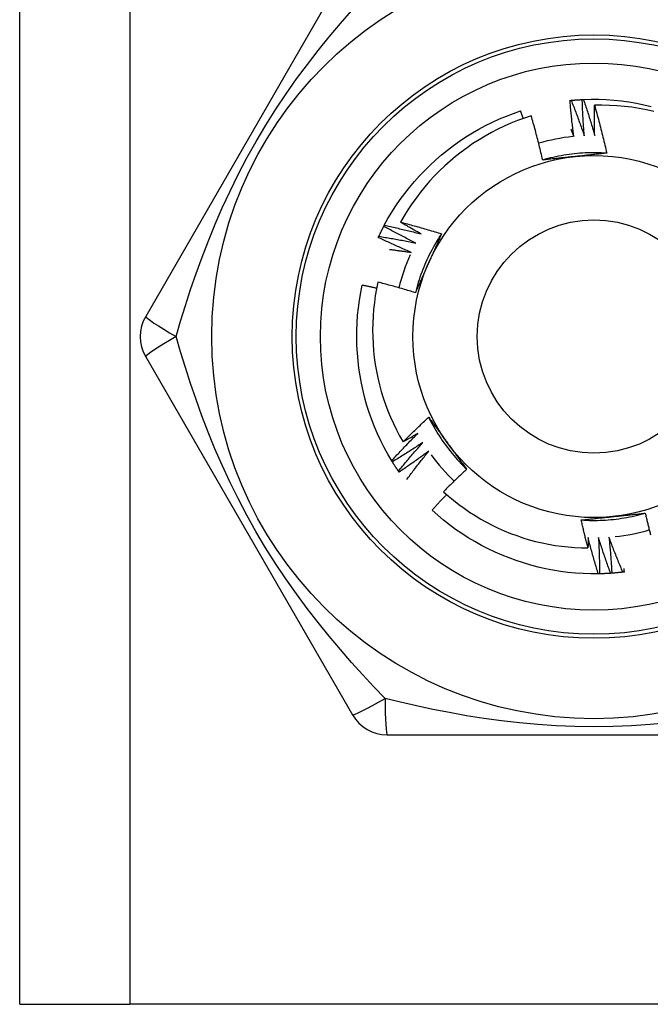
# Model space of a CAD drawing. Header units: inches. Extents: x 4.1 to 98, y 5.9 to 52.5.
# Tile 21 of 79: x 22.213 to 22.521, y 17.609 to 18.091. Entities that reach past the tile are written whole.
import ezdxf

# ---------------------------------------------------------------- set-up
doc = ezdxf.new("R2010")
doc.units = ezdxf.units.IN
doc.header["$MEASUREMENT"] = 0
doc.layers.add('Visible Edges(ANSI)', color=7, linetype='Continuous', lineweight=25)
doc.layers.add('Visible Tangent Edges(ANSI)', color=7, linetype='Continuous', lineweight=25)

msp = doc.modelspace()

# ---------------------------------------------------------------- linework, layer by layer
at = {"layer": 'Visible Edges(ANSI)'}
for p, q in [((22.2127, 17.60874), (22.2127, 38.93157)), ((22.3755, 18.12055), (22.27435, 17.94535)), ((22.39083, 17.98943), (22.39112, 17.98996)), ((22.27435, 17.92567), (22.3755, 17.75047)), ((22.39504, 17.87424), (22.39472, 17.87475)), ((22.39835, 17.8692), (22.39801, 17.86969)), ((22.49643, 17.8194), (22.49583, 17.81939)), ((22.39255, 17.74063), (22.59485, 17.74063)), ((22.2127, 17.60874), (22.26655, 17.60874)), ((22.72085, 17.60874), (22.26655, 17.60874))]:
    msp.add_line(p, q, dxfattribs=at)
at = {"layer": 'Visible Edges(ANSI)', "flags": 128}
for points in [[(22.48195, 18.05106), (22.48197, 18.05106), (22.482, 18.05106), (22.48202, 18.05106), (22.48205, 18.05107), (22.48207, 18.05107), (22.4821, 18.05107), (22.48212, 18.05107), (22.48215, 18.05108), (22.48217, 18.05108), (22.4822, 18.05108), (22.48222, 18.05108), (22.48225, 18.05109), (22.48227, 18.05109), (22.4823, 18.05109), (22.48232, 18.05109), (22.48235, 18.0511), (22.48237, 18.0511), (22.4824, 18.0511), (22.48242, 18.0511), (22.48245, 18.05111), (22.48247, 18.05111), (22.4825, 18.05111), (22.48252, 18.05111), (22.48255, 18.05112)], [(22.48385, 18.03344), (22.48375, 18.03417), (22.48366, 18.03491), (22.48356, 18.03564), (22.48347, 18.03637), (22.48338, 18.0371), (22.48329, 18.03784), (22.48321, 18.03857), (22.48312, 18.0393), (22.48304, 18.04003), (22.48295, 18.04077), (22.48287, 18.0415), (22.48279, 18.04224), (22.48271, 18.04297), (22.48264, 18.0437), (22.48256, 18.04444), (22.48249, 18.04517), (22.48241, 18.04591), (22.48234, 18.04664), (22.48227, 18.04738), (22.4822, 18.04811), (22.48214, 18.04885), (22.48207, 18.04958), (22.48201, 18.05032), (22.48195, 18.05106)], [(22.48255, 18.05112), (22.48277, 18.05114), (22.483, 18.05116), (22.48322, 18.05118), (22.48345, 18.0512), (22.48367, 18.05122), (22.4839, 18.05124), (22.48412, 18.05126), (22.48435, 18.05127), (22.48457, 18.05129), (22.4848, 18.05131), (22.48502, 18.05133), (22.48525, 18.05134), (22.48548, 18.05136), (22.4857, 18.05137), (22.48593, 18.05139), (22.48615, 18.0514), (22.48638, 18.05142), (22.4866, 18.05143), (22.48683, 18.05145), (22.48705, 18.05146), (22.48728, 18.05147), (22.48751, 18.05148), (22.48773, 18.05149), (22.48796, 18.0515)], [(22.48255, 18.05112), (22.48283, 18.0504), (22.48311, 18.04969), (22.48339, 18.04897), (22.48367, 18.04826), (22.48394, 18.04754), (22.48422, 18.04682), (22.48449, 18.0461), (22.48477, 18.04539), (22.48504, 18.04467), (22.48531, 18.04395), (22.48558, 18.04323), (22.48584, 18.04251), (22.48611, 18.04179), (22.48637, 18.04107), (22.48664, 18.04034), (22.4869, 18.03962), (22.48716, 18.0389), (22.48742, 18.03818), (22.48768, 18.03745), (22.48793, 18.03673), (22.48819, 18.036), (22.48844, 18.03528), (22.48869, 18.03455), (22.48894, 18.03382)], [(22.48796, 18.05151), (22.48798, 18.05151), (22.48801, 18.05151), (22.48803, 18.05151), (22.48806, 18.05151), (22.48808, 18.05152), (22.48811, 18.05152), (22.48813, 18.05152), (22.48816, 18.05152), (22.48818, 18.05152), (22.48821, 18.05152), (22.48824, 18.05152), (22.48826, 18.05152), (22.48829, 18.05153), (22.48831, 18.05153), (22.48834, 18.05153), (22.48836, 18.05153), (22.48839, 18.05153), (22.48841, 18.05153), (22.48844, 18.05153), (22.48846, 18.05153), (22.48849, 18.05153), (22.48851, 18.05154), (22.48854, 18.05154), (22.48856, 18.05154)], [(22.48894, 18.03382), (22.48889, 18.03456), (22.48883, 18.03529), (22.48877, 18.03603), (22.48872, 18.03677), (22.48867, 18.0375), (22.48862, 18.03824), (22.48857, 18.03897), (22.48852, 18.03971), (22.48848, 18.04045), (22.48843, 18.04118), (22.48839, 18.04192), (22.48835, 18.04266), (22.48831, 18.04339), (22.48827, 18.04413), (22.48823, 18.04487), (22.48819, 18.04561), (22.48816, 18.04634), (22.48813, 18.04708), (22.4881, 18.04782), (22.48806, 18.04856), (22.48804, 18.0493), (22.48801, 18.05003), (22.48798, 18.05077), (22.48796, 18.05151)], [(22.48856, 18.05154), (22.49228, 18.05164), (22.496, 18.05162), (22.49971, 18.05148), (22.50342, 18.05121), (22.50712, 18.05083), (22.5108, 18.05033), (22.51447, 18.04971), (22.51811, 18.04897), (22.52173, 18.04812)], [(22.48856, 18.05154), (22.48881, 18.05081), (22.48905, 18.05008), (22.48929, 18.04935), (22.48953, 18.04862), (22.48977, 18.04789), (22.49001, 18.04716), (22.49025, 18.04643), (22.49048, 18.0457), (22.49072, 18.04497), (22.49095, 18.04424), (22.49118, 18.04351), (22.49141, 18.04277), (22.49164, 18.04204), (22.49186, 18.0413), (22.49209, 18.04057), (22.49231, 18.03983), (22.49253, 18.0391), (22.49276, 18.03836), (22.49298, 18.03763), (22.49319, 18.03689), (22.49341, 18.03615), (22.49363, 18.03541), (22.49384, 18.03468), (22.49405, 18.03394)], [(22.39112, 17.98996), (22.39291, 17.99322), (22.39482, 17.99641), (22.39683, 17.99954), (22.39894, 18.0026), (22.40114, 18.00559), (22.40345, 18.00851), (22.40584, 18.01136), (22.40832, 18.01412), (22.41089, 18.01681), (22.41354, 18.01942), (22.41628, 18.02194), (22.41909, 18.02438), (22.42197, 18.02673), (22.42493, 18.02898), (22.42796, 18.03114), (22.43105, 18.03321), (22.43421, 18.03517), (22.43742, 18.03704), (22.4407, 18.0388), (22.44402, 18.04046), (22.4474, 18.042), (22.45083, 18.04344), (22.45431, 18.04476), (22.45782, 18.04597)], [(22.45909, 18.04225), (22.45903, 18.0424), (22.45898, 18.04256), (22.45893, 18.04271), (22.45888, 18.04287), (22.45883, 18.04302), (22.45877, 18.04318), (22.45872, 18.04333), (22.45867, 18.04349), (22.45862, 18.04364), (22.45856, 18.0438), (22.45851, 18.04396), (22.45846, 18.04411), (22.45841, 18.04427), (22.45835, 18.04442), (22.4583, 18.04458), (22.45825, 18.04473), (22.4582, 18.04489), (22.45814, 18.04504), (22.45809, 18.0452), (22.45804, 18.04535), (22.45798, 18.04551), (22.45793, 18.04566), (22.45788, 18.04582), (22.45782, 18.04597)], [(22.49405, 18.03394), (22.49404, 18.03455), (22.49402, 18.03517), (22.49401, 18.03578), (22.49399, 18.0364), (22.49398, 18.03701), (22.49397, 18.03763), (22.49396, 18.03824), (22.49395, 18.03886), (22.49394, 18.03947), (22.49393, 18.04009), (22.49393, 18.0407), (22.49392, 18.04132), (22.49392, 18.04194), (22.49392, 18.04255), (22.49391, 18.04317), (22.49391, 18.04378), (22.49391, 18.0444), (22.49391, 18.04501), (22.49392, 18.04563), (22.49392, 18.04624), (22.49392, 18.04686), (22.49393, 18.04748), (22.49393, 18.04809), (22.49394, 18.04871)], [(22.52298, 18.04569), (22.51941, 18.04647), (22.51582, 18.04714), (22.51221, 18.0477), (22.50858, 18.04813), (22.50493, 18.04845), (22.50128, 18.04866), (22.49761, 18.04874), (22.49394, 18.04871)], [(22.49394, 18.04871), (22.49422, 18.04774), (22.49449, 18.04677), (22.49477, 18.0458), (22.49504, 18.04483), (22.49531, 18.04386), (22.49557, 18.04288), (22.49584, 18.04191), (22.4961, 18.04094), (22.49636, 18.03996), (22.49661, 18.03899), (22.49687, 18.03801), (22.49712, 18.03703), (22.49737, 18.03606), (22.49761, 18.03508), (22.49786, 18.0341), (22.4981, 18.03312), (22.49834, 18.03214), (22.49857, 18.03116), (22.49881, 18.03018), (22.49904, 18.0292), (22.49927, 18.02822), (22.49949, 18.02723), (22.49972, 18.02625), (22.49994, 18.02527)], [(22.46299, 18.04355), (22.45965, 18.04244), (22.45634, 18.04123), (22.45307, 18.03991), (22.44984, 18.03849), (22.44666, 18.03697), (22.44354, 18.03535), (22.44047, 18.03363), (22.43745, 18.03182), (22.4345, 18.02992), (22.43161, 18.02792), (22.42878, 18.02584), (22.42602, 18.02366), (22.42332, 18.0214), (22.4207, 18.01905), (22.41815, 18.01662), (22.41568, 18.0141), (22.41329, 18.01151), (22.41099, 18.00885), (22.40877, 18.00611), (22.40665, 18.00331), (22.40461, 18.00045), (22.40267, 17.99752), (22.40083, 17.99453), (22.39908, 17.99149)], [(22.46862, 18.02192), (22.46841, 18.02282), (22.4682, 18.02373), (22.46799, 18.02464), (22.46777, 18.02555), (22.46755, 18.02645), (22.46733, 18.02736), (22.46711, 18.02826), (22.46689, 18.02917), (22.46666, 18.03007), (22.46643, 18.03097), (22.4662, 18.03188), (22.46597, 18.03278), (22.46573, 18.03368), (22.46549, 18.03458), (22.46525, 18.03548), (22.46501, 18.03638), (22.46476, 18.03728), (22.46452, 18.03818), (22.46427, 18.03907), (22.46402, 18.03997), (22.46376, 18.04087), (22.46351, 18.04176), (22.46325, 18.04266), (22.46299, 18.04355)], [(22.48241, 18.03696), (22.48247, 18.03681), (22.48253, 18.03666), (22.48259, 18.03652), (22.48265, 18.03637), (22.48271, 18.03623), (22.48277, 18.03608), (22.48283, 18.03593), (22.48289, 18.03579), (22.48295, 18.03564), (22.48301, 18.03549), (22.48307, 18.03535), (22.48313, 18.0352), (22.48319, 18.03506), (22.48325, 18.03491), (22.48331, 18.03476), (22.48337, 18.03462), (22.48343, 18.03447), (22.48349, 18.03432), (22.48355, 18.03418), (22.48361, 18.03403), (22.48367, 18.03388), (22.48373, 18.03374), (22.48379, 18.03359), (22.48385, 18.03344)], [(22.49994, 18.02527), (22.49862, 18.02535), (22.4973, 18.02541), (22.49598, 18.02545), (22.49467, 18.02547), (22.49335, 18.02547), (22.49203, 18.02546), (22.49071, 18.02542), (22.48939, 18.02537), (22.48807, 18.02529), (22.48676, 18.0252), (22.48544, 18.02509), (22.48413, 18.02496), (22.48282, 18.02481), (22.48151, 18.02464), (22.4802, 18.02445), (22.4789, 18.02425), (22.4776, 18.02402), (22.47631, 18.02378), (22.47501, 18.02351), (22.47373, 18.02323), (22.47244, 18.02293), (22.47116, 18.02261), (22.46989, 18.02227), (22.46862, 18.02191)], [(22.48444, 18.02361), (22.48378, 18.02354), (22.48311, 18.02347), (22.48245, 18.0234), (22.48179, 18.02333), (22.48112, 18.02326), (22.48046, 18.02319), (22.4798, 18.02312), (22.47914, 18.02305), (22.47848, 18.02298), (22.47782, 18.02291), (22.47716, 18.02284), (22.4765, 18.02277), (22.47584, 18.0227), (22.47518, 18.02263), (22.47453, 18.02256), (22.47387, 18.02249), (22.47321, 18.02242), (22.47255, 18.02235), (22.4719, 18.02227), (22.47124, 18.0222), (22.47059, 18.02213), (22.46993, 18.02206), (22.46927, 18.02199), (22.46862, 18.02192)], [(22.49994, 18.02527), (22.4993, 18.02519), (22.49865, 18.02512), (22.49801, 18.02505), (22.49737, 18.02498), (22.49673, 18.02491), (22.49608, 18.02484), (22.49544, 18.02477), (22.4948, 18.0247), (22.49415, 18.02464), (22.49351, 18.02457), (22.49287, 18.0245), (22.49222, 18.02443), (22.49158, 18.02436), (22.49093, 18.02429), (22.49028, 18.02422), (22.48964, 18.02415), (22.48899, 18.02409), (22.48834, 18.02402), (22.48769, 18.02395), (22.48704, 18.02388), (22.48639, 18.02381), (22.48574, 18.02374), (22.48509, 18.02368), (22.48444, 18.02361)], [(22.38843, 17.98457), (22.38852, 17.98477), (22.38862, 17.98498), (22.38872, 17.98518), (22.38881, 17.98538), (22.38891, 17.98559), (22.38901, 17.98579), (22.38911, 17.986), (22.3892, 17.9862), (22.3893, 17.9864), (22.3894, 17.98661), (22.3895, 17.98681), (22.3896, 17.98701), (22.3897, 17.98721), (22.3898, 17.98742), (22.38991, 17.98762), (22.39001, 17.98782), (22.39011, 17.98802), (22.39021, 17.98822), (22.39032, 17.98842), (22.39042, 17.98862), (22.39052, 17.98883), (22.39063, 17.98903), (22.39073, 17.98923), (22.39084, 17.98943)], [(22.40657, 17.9813), (22.40591, 17.98163), (22.40525, 17.98195), (22.40459, 17.98228), (22.40393, 17.9826), (22.40327, 17.98293), (22.40261, 17.98326), (22.40195, 17.98359), (22.40129, 17.98393), (22.40063, 17.98426), (22.39997, 17.9846), (22.39931, 17.98493), (22.39866, 17.98527), (22.398, 17.98561), (22.39735, 17.98595), (22.39669, 17.98629), (22.39604, 17.98664), (22.39539, 17.98698), (22.39473, 17.98733), (22.39408, 17.98767), (22.39343, 17.98802), (22.39278, 17.98837), (22.39213, 17.98872), (22.39148, 17.98908), (22.39083, 17.98943)], [(22.39112, 17.98996), (22.39187, 17.98981), (22.39262, 17.98965), (22.39337, 17.98948), (22.39412, 17.98932), (22.39487, 17.98916), (22.39562, 17.98899), (22.39637, 17.98882), (22.39712, 17.98866), (22.39787, 17.98849), (22.39862, 17.98832), (22.39936, 17.98814), (22.40011, 17.98797), (22.40086, 17.98779), (22.40161, 17.98761), (22.40236, 17.98744), (22.4031, 17.98726), (22.40385, 17.98707), (22.4046, 17.98689), (22.40534, 17.98671), (22.40609, 17.98652), (22.40683, 17.98633), (22.40758, 17.98614), (22.40832, 17.98595), (22.40907, 17.98576)], [(22.39908, 17.99149), (22.39991, 17.99127), (22.40075, 17.99105), (22.40159, 17.99083), (22.40243, 17.99061), (22.40327, 17.99039), (22.40411, 17.99016), (22.40494, 17.98994), (22.40578, 17.98971), (22.40661, 17.98948), (22.40745, 17.98924), (22.40828, 17.98901), (22.40912, 17.98877), (22.40995, 17.98853), (22.41078, 17.98829), (22.41162, 17.98805), (22.41245, 17.98781), (22.41328, 17.98756), (22.41411, 17.98731), (22.41494, 17.98706), (22.41577, 17.98681), (22.4166, 17.98656), (22.41743, 17.9863), (22.41826, 17.98605), (22.41909, 17.98579)], [(22.40907, 17.98576), (22.40865, 17.98599), (22.40823, 17.98623), (22.40781, 17.98646), (22.40739, 17.9867), (22.40697, 17.98693), (22.40655, 17.98716), (22.40614, 17.9874), (22.40572, 17.98764), (22.4053, 17.98787), (22.40488, 17.98811), (22.40447, 17.98835), (22.40405, 17.98859), (22.40363, 17.98883), (22.40322, 17.98906), (22.4028, 17.9893), (22.40239, 17.98955), (22.40197, 17.98979), (22.40156, 17.99003), (22.40114, 17.99027), (22.40073, 17.99051), (22.40032, 17.99076), (22.3999, 17.991), (22.39949, 17.99124), (22.39908, 17.99149)], [(22.38817, 17.98402), (22.38818, 17.98404), (22.38819, 17.98406), (22.38821, 17.98409), (22.38822, 17.98411), (22.38823, 17.98413), (22.38824, 17.98416), (22.38825, 17.98418), (22.38826, 17.9842), (22.38827, 17.98422), (22.38828, 17.98425), (22.38829, 17.98427), (22.3883, 17.98429), (22.38831, 17.98431), (22.38832, 17.98434), (22.38833, 17.98436), (22.38834, 17.98438), (22.38835, 17.98441), (22.38836, 17.98443), (22.38837, 17.98445), (22.38838, 17.98447), (22.3884, 17.9845), (22.38841, 17.98452), (22.38842, 17.98454), (22.38843, 17.98457)], [(22.40431, 17.97672), (22.40364, 17.97701), (22.40296, 17.9773), (22.40228, 17.97759), (22.4016, 17.97788), (22.40093, 17.97818), (22.40025, 17.97847), (22.39957, 17.97877), (22.3989, 17.97907), (22.39822, 17.97937), (22.39755, 17.97967), (22.39688, 17.97997), (22.3962, 17.98027), (22.39553, 17.98058), (22.39486, 17.98088), (22.39419, 17.98119), (22.39352, 17.9815), (22.39285, 17.98181), (22.39218, 17.98212), (22.39151, 17.98243), (22.39084, 17.98275), (22.39017, 17.98306), (22.38951, 17.98338), (22.38884, 17.9837), (22.38817, 17.98402)], [(22.38843, 17.98457), (22.38919, 17.98445), (22.38994, 17.98433), (22.3907, 17.9842), (22.39146, 17.98408), (22.39222, 17.98396), (22.39298, 17.98383), (22.39373, 17.9837), (22.39449, 17.98357), (22.39525, 17.98344), (22.396, 17.98331), (22.39676, 17.98317), (22.39752, 17.98304), (22.39827, 17.9829), (22.39903, 17.98276), (22.39978, 17.98263), (22.40054, 17.98248), (22.40129, 17.98234), (22.40205, 17.9822), (22.4028, 17.98205), (22.40356, 17.9819), (22.40431, 17.98176), (22.40507, 17.98161), (22.40582, 17.98146), (22.40657, 17.9813)], [(22.41909, 17.98579), (22.41836, 17.98469), (22.41765, 17.98358), (22.41695, 17.98246), (22.41628, 17.98133), (22.41561, 17.98018), (22.41497, 17.97903), (22.41434, 17.97787), (22.41373, 17.97671), (22.41313, 17.97553), (22.41255, 17.97434), (22.41199, 17.97315), (22.41145, 17.97195), (22.41092, 17.97074), (22.41042, 17.96952), (22.40993, 17.96829), (22.40945, 17.96706), (22.409, 17.96582), (22.40856, 17.96458), (22.40814, 17.96333), (22.40774, 17.96207), (22.40736, 17.96081), (22.407, 17.95954), (22.40666, 17.95827), (22.40633, 17.95699)], [(22.41909, 17.98579), (22.41883, 17.9852), (22.41857, 17.98461), (22.41831, 17.98402), (22.41805, 17.98342), (22.41779, 17.98283), (22.41753, 17.98224), (22.41727, 17.98165), (22.417, 17.98106), (22.41674, 17.98047), (22.41648, 17.97987), (22.41622, 17.97928), (22.41595, 17.97869), (22.41569, 17.9781), (22.41543, 17.9775), (22.41516, 17.97691), (22.4149, 17.97631), (22.41464, 17.97572), (22.41437, 17.97512), (22.41411, 17.97453), (22.41384, 17.97393), (22.41358, 17.97333), (22.41331, 17.97274), (22.41304, 17.97214), (22.41278, 17.97154)], [(22.39373, 17.97816), (22.39417, 17.97811), (22.39461, 17.97805), (22.39505, 17.978), (22.39549, 17.97794), (22.39593, 17.97789), (22.39638, 17.97783), (22.39682, 17.97777), (22.39726, 17.97771), (22.3977, 17.97766), (22.39814, 17.9776), (22.39858, 17.97754), (22.39902, 17.97748), (22.39947, 17.97742), (22.39991, 17.97736), (22.40035, 17.97729), (22.40079, 17.97723), (22.40123, 17.97717), (22.40167, 17.97711), (22.40211, 17.97704), (22.40255, 17.97698), (22.40299, 17.97691), (22.40343, 17.97685), (22.40387, 17.97678), (22.40431, 17.97672)], [(22.41278, 17.97154), (22.4125, 17.97093), (22.41223, 17.97032), (22.41196, 17.96971), (22.41169, 17.9691), (22.41142, 17.96849), (22.41115, 17.96788), (22.41088, 17.96728), (22.41061, 17.96667), (22.41034, 17.96606), (22.41007, 17.96546), (22.4098, 17.96485), (22.40953, 17.96424), (22.40926, 17.96364), (22.409, 17.96303), (22.40873, 17.96243), (22.40846, 17.96182), (22.40819, 17.96122), (22.40793, 17.96061), (22.40766, 17.96001), (22.40739, 17.95941), (22.40713, 17.9588), (22.40686, 17.9582), (22.4066, 17.9576), (22.40633, 17.95699)], [(22.39472, 17.87475), (22.39283, 17.87795), (22.39104, 17.88121), (22.38937, 17.88453), (22.3878, 17.8879), (22.38634, 17.89132), (22.38499, 17.89479), (22.38376, 17.89829), (22.38263, 17.90184), (22.38162, 17.90542), (22.38072, 17.90902), (22.37993, 17.91266), (22.37926, 17.91632), (22.3787, 17.91999), (22.37826, 17.92369), (22.37793, 17.92739), (22.37772, 17.9311), (22.37763, 17.93482), (22.37766, 17.93854), (22.3778, 17.94225), (22.37806, 17.94596), (22.37844, 17.94966), (22.37895, 17.95334), (22.37957, 17.95701), (22.38031, 17.96065)], [(22.38734, 17.95915), (22.38705, 17.95922), (22.38676, 17.95928), (22.38647, 17.95935), (22.38617, 17.95941), (22.38588, 17.95948), (22.38559, 17.95954), (22.3853, 17.9596), (22.385, 17.95967), (22.38471, 17.95973), (22.38442, 17.95979), (22.38412, 17.95986), (22.38383, 17.95992), (22.38354, 17.95998), (22.38325, 17.96004), (22.38295, 17.96011), (22.38266, 17.96017), (22.38237, 17.96023), (22.38207, 17.96029), (22.38178, 17.96035), (22.38149, 17.96041), (22.38119, 17.96047), (22.3809, 17.96053), (22.38061, 17.96059), (22.38031, 17.96065)], [(22.38796, 17.96214), (22.38728, 17.95884), (22.38671, 17.95552), (22.38623, 17.95218), (22.38586, 17.94882), (22.3856, 17.94546), (22.38544, 17.94208), (22.38539, 17.9387), (22.38544, 17.93531), (22.38559, 17.93193), (22.38586, 17.92857), (22.38622, 17.92521), (22.38669, 17.92187), (22.38727, 17.91855), (22.38795, 17.91525), (22.38873, 17.91197), (22.38961, 17.90871), (22.3906, 17.90549), (22.39169, 17.90229), (22.39288, 17.89912), (22.39417, 17.896), (22.39556, 17.89291), (22.39704, 17.88988), (22.39862, 17.88689), (22.40029, 17.88396)], [(22.40633, 17.95699), (22.40557, 17.95723), (22.40481, 17.95746), (22.40405, 17.95769), (22.40329, 17.95792), (22.40252, 17.95814), (22.40176, 17.95837), (22.401, 17.95859), (22.40024, 17.95881), (22.39947, 17.95904), (22.39871, 17.95925), (22.39794, 17.95947), (22.39718, 17.95969), (22.39641, 17.9599), (22.39565, 17.96011), (22.39488, 17.96032), (22.39411, 17.96053), (22.39334, 17.96074), (22.39258, 17.96094), (22.39181, 17.96115), (22.39104, 17.96135), (22.39027, 17.96155), (22.3895, 17.96175), (22.38873, 17.96195), (22.38796, 17.96214)], [(22.40029, 17.88396), (22.4008, 17.88448), (22.40132, 17.88499), (22.40183, 17.8855), (22.40235, 17.88601), (22.40286, 17.88652), (22.40338, 17.88703), (22.4039, 17.88754), (22.40442, 17.88805), (22.40494, 17.88855), (22.40546, 17.88906), (22.40598, 17.88956), (22.4065, 17.89007), (22.40703, 17.89057), (22.40755, 17.89107), (22.40808, 17.89157), (22.4086, 17.89207), (22.40913, 17.89257), (22.40966, 17.89307), (22.41019, 17.89356), (22.41072, 17.89406), (22.41125, 17.89455), (22.41178, 17.89505), (22.41232, 17.89554), (22.41285, 17.89603)], [(22.41285, 17.89603), (22.41323, 17.89551), (22.41362, 17.89499), (22.414, 17.89447), (22.41438, 17.89395), (22.41476, 17.89343), (22.41514, 17.89291), (22.41553, 17.89239), (22.41591, 17.89186), (22.41629, 17.89134), (22.41667, 17.89082), (22.41705, 17.89029), (22.41743, 17.88977), (22.41782, 17.88925), (22.4182, 17.88872), (22.41858, 17.88819), (22.41896, 17.88767), (22.41935, 17.88714), (22.41973, 17.88662), (22.42011, 17.88609), (22.4205, 17.88556), (22.42088, 17.88503), (22.42127, 17.8845), (22.42165, 17.88397), (22.42204, 17.88344)], [(22.41285, 17.89603), (22.41344, 17.89485), (22.41405, 17.89368), (22.41467, 17.89252), (22.41531, 17.89137), (22.41597, 17.89022), (22.41664, 17.88909), (22.41733, 17.88796), (22.41804, 17.88685), (22.41876, 17.88574), (22.4195, 17.88465), (22.42025, 17.88357), (22.42102, 17.8825), (22.42181, 17.88144), (22.42261, 17.88039), (22.42342, 17.87935), (22.42425, 17.87833), (22.4251, 17.87731), (22.42596, 17.87631), (22.42683, 17.87532), (22.42772, 17.87435), (22.42862, 17.87339), (22.42954, 17.87244), (22.43047, 17.87151), (22.43141, 17.87059)], [(22.39472, 17.87475), (22.39524, 17.87532), (22.39576, 17.87588), (22.39628, 17.87645), (22.3968, 17.87701), (22.39732, 17.87758), (22.39784, 17.87814), (22.39837, 17.8787), (22.39889, 17.87926), (22.39942, 17.87982), (22.39995, 17.88038), (22.40048, 17.88093), (22.40101, 17.88149), (22.40154, 17.88205), (22.40207, 17.8826), (22.4026, 17.88315), (22.40314, 17.88371), (22.40367, 17.88426), (22.40421, 17.88481), (22.40475, 17.88536), (22.40529, 17.8859), (22.40583, 17.88645), (22.40637, 17.887), (22.40691, 17.88754), (22.40745, 17.88809)], [(22.40745, 17.88809), (22.40715, 17.88791), (22.40686, 17.88774), (22.40656, 17.88756), (22.40626, 17.88739), (22.40597, 17.88722), (22.40567, 17.88704), (22.40537, 17.88687), (22.40507, 17.8867), (22.40478, 17.88652), (22.40448, 17.88635), (22.40418, 17.88618), (22.40388, 17.88601), (22.40358, 17.88583), (22.40329, 17.88566), (22.40299, 17.88549), (22.40269, 17.88532), (22.40239, 17.88515), (22.40209, 17.88498), (22.40179, 17.88481), (22.40149, 17.88464), (22.40119, 17.88447), (22.40089, 17.8843), (22.40059, 17.88413), (22.40029, 17.88396)], [(22.41003, 17.88367), (22.40941, 17.88327), (22.4088, 17.88286), (22.40818, 17.88246), (22.40756, 17.88205), (22.40694, 17.88165), (22.40632, 17.88125), (22.4057, 17.88085), (22.40508, 17.88045), (22.40446, 17.88005), (22.40384, 17.87966), (22.40322, 17.87926), (22.40259, 17.87887), (22.40197, 17.87848), (22.40134, 17.87808), (22.40071, 17.87769), (22.40009, 17.8773), (22.39946, 17.87692), (22.39883, 17.87653), (22.3982, 17.87615), (22.39757, 17.87576), (22.39694, 17.87538), (22.3963, 17.875), (22.39567, 17.87462), (22.39504, 17.87424)], [(22.39801, 17.86969), (22.3985, 17.87029), (22.39898, 17.87088), (22.39947, 17.87147), (22.39996, 17.87206), (22.40046, 17.87265), (22.40095, 17.87324), (22.40144, 17.87383), (22.40194, 17.87441), (22.40244, 17.875), (22.40294, 17.87558), (22.40343, 17.87617), (22.40394, 17.87675), (22.40444, 17.87733), (22.40494, 17.87791), (22.40544, 17.8785), (22.40595, 17.87907), (22.40645, 17.87965), (22.40696, 17.88023), (22.40747, 17.88081), (22.40798, 17.88138), (22.40849, 17.88196), (22.409, 17.88253), (22.40951, 17.8831), (22.41003, 17.88367)], [(22.42204, 17.88344), (22.42243, 17.8829), (22.42282, 17.88236), (22.42321, 17.88182), (22.42361, 17.88128), (22.424, 17.88074), (22.42439, 17.88021), (22.42478, 17.87967), (22.42517, 17.87913), (22.42556, 17.87859), (22.42595, 17.87806), (22.42634, 17.87752), (22.42673, 17.87698), (22.42712, 17.87645), (22.42751, 17.87591), (22.4279, 17.87538), (22.42829, 17.87485), (22.42868, 17.87431), (22.42907, 17.87378), (22.42946, 17.87325), (22.42985, 17.87271), (22.43024, 17.87218), (22.43063, 17.87165), (22.43102, 17.87112), (22.43141, 17.87059)], [(22.41283, 17.8794), (22.41224, 17.87896), (22.41164, 17.87853), (22.41105, 17.87809), (22.41045, 17.87765), (22.40986, 17.87722), (22.40926, 17.87679), (22.40866, 17.87636), (22.40806, 17.87593), (22.40746, 17.8755), (22.40686, 17.87507), (22.40626, 17.87464), (22.40565, 17.87422), (22.40505, 17.87379), (22.40445, 17.87337), (22.40384, 17.87295), (22.40323, 17.87252), (22.40263, 17.8721), (22.40202, 17.87169), (22.40141, 17.87127), (22.4008, 17.87085), (22.40019, 17.87044), (22.39958, 17.87002), (22.39896, 17.86961), (22.39835, 17.8692)], [(22.40207, 17.86551), (22.4025, 17.8661), (22.40294, 17.86669), (22.40338, 17.86728), (22.40382, 17.86786), (22.40426, 17.86844), (22.4047, 17.86903), (22.40514, 17.86961), (22.40559, 17.87019), (22.40603, 17.87078), (22.40648, 17.87136), (22.40692, 17.87194), (22.40737, 17.87251), (22.40782, 17.87309), (22.40827, 17.87367), (22.40872, 17.87425), (22.40917, 17.87482), (22.40963, 17.8754), (22.41008, 17.87597), (22.41054, 17.87655), (22.41099, 17.87712), (22.41145, 17.87769), (22.41191, 17.87826), (22.41237, 17.87883), (22.41283, 17.8794)], [(22.39801, 17.86969), (22.39788, 17.86988), (22.39775, 17.87007), (22.39762, 17.87025), (22.3975, 17.87044), (22.39737, 17.87063), (22.39725, 17.87082), (22.39712, 17.871), (22.39699, 17.87119), (22.39687, 17.87138), (22.39675, 17.87157), (22.39662, 17.87176), (22.3965, 17.87195), (22.39637, 17.87214), (22.39625, 17.87233), (22.39613, 17.87252), (22.39601, 17.87271), (22.39588, 17.8729), (22.39576, 17.87309), (22.39564, 17.87328), (22.39552, 17.87347), (22.3954, 17.87366), (22.39528, 17.87385), (22.39516, 17.87405), (22.39504, 17.87424)], [(22.43141, 17.87059), (22.43093, 17.87014), (22.43045, 17.86969), (22.42997, 17.86924), (22.42949, 17.86879), (22.42901, 17.86834), (22.42853, 17.86788), (22.42805, 17.86743), (22.42758, 17.86698), (22.4271, 17.86652), (22.42663, 17.86607), (22.42615, 17.86561), (22.42568, 17.86515), (22.42521, 17.86469), (22.42473, 17.86423), (22.42426, 17.86377), (22.42379, 17.86331), (22.42332, 17.86285), (22.42286, 17.86239), (22.42239, 17.86192), (22.42192, 17.86146), (22.42146, 17.861), (22.42099, 17.86053), (22.42053, 17.86006), (22.42006, 17.8596)], [(22.42159, 17.85823), (22.42129, 17.85791), (22.42099, 17.8576), (22.42069, 17.85728), (22.42039, 17.85697), (22.42009, 17.85665), (22.41979, 17.85633), (22.4195, 17.85602), (22.4192, 17.8557), (22.4189, 17.85538), (22.41861, 17.85506), (22.41831, 17.85474), (22.41801, 17.85442), (22.41772, 17.8541), (22.41742, 17.85378), (22.41713, 17.85346), (22.41684, 17.85314), (22.41654, 17.85282), (22.41625, 17.8525), (22.41595, 17.85218), (22.41566, 17.85186), (22.41537, 17.85154), (22.41508, 17.85121), (22.41479, 17.85089), (22.41449, 17.85057)], [(22.42006, 17.8596), (22.42249, 17.85745), (22.42497, 17.85538), (22.42752, 17.85339), (22.43012, 17.85147), (22.43278, 17.84964), (22.4355, 17.8479), (22.43827, 17.84623), (22.44109, 17.84465), (22.44396, 17.84316), (22.44688, 17.84175), (22.44984, 17.84044), (22.45284, 17.83921), (22.45588, 17.83809), (22.45894, 17.83705), (22.46204, 17.83612), (22.46516, 17.83528), (22.4683, 17.83454), (22.47147, 17.83389), (22.47465, 17.83335), (22.47785, 17.8329), (22.48106, 17.83255), (22.48429, 17.83231), (22.48752, 17.83216), (22.49077, 17.83211)], [(22.49583, 17.81939), (22.49211, 17.81938), (22.48839, 17.8195), (22.48468, 17.81974), (22.48098, 17.8201), (22.47729, 17.82058), (22.47362, 17.82118), (22.46998, 17.82189), (22.46635, 17.82272), (22.46275, 17.82366), (22.45919, 17.82472), (22.45566, 17.82589), (22.45216, 17.82716), (22.44871, 17.82855), (22.44531, 17.83004), (22.44195, 17.83164), (22.43864, 17.83334), (22.43539, 17.83515), (22.4322, 17.83706), (22.42907, 17.83907), (22.42601, 17.84117), (22.42302, 17.84338), (22.4201, 17.84568), (22.41726, 17.84808), (22.41449, 17.85057)], [(22.48746, 17.84576), (22.48878, 17.84568), (22.4901, 17.84561), (22.49142, 17.84557), (22.49274, 17.84555), (22.49406, 17.84555), (22.49537, 17.84556), (22.49669, 17.8456), (22.49801, 17.84565), (22.49933, 17.84573), (22.50065, 17.84582), (22.50196, 17.84593), (22.50327, 17.84606), (22.50458, 17.84621), (22.50589, 17.84638), (22.5072, 17.84657), (22.5085, 17.84677), (22.5098, 17.847), (22.5111, 17.84724), (22.51239, 17.84751), (22.51368, 17.84779), (22.51496, 17.84809), (22.51624, 17.84841), (22.51751, 17.84875), (22.51878, 17.84911)], [(22.50296, 17.84741), (22.50362, 17.84748), (22.50429, 17.84755), (22.50495, 17.84762), (22.50562, 17.84769), (22.50628, 17.84776), (22.50694, 17.84783), (22.5076, 17.8479), (22.50826, 17.84797), (22.50892, 17.84804), (22.50958, 17.84811), (22.51024, 17.84818), (22.5109, 17.84825), (22.51156, 17.84832), (22.51222, 17.84839), (22.51288, 17.84846), (22.51353, 17.84853), (22.51419, 17.8486), (22.51485, 17.84867), (22.5155, 17.84875), (22.51616, 17.84882), (22.51682, 17.84889), (22.51747, 17.84896), (22.51813, 17.84903), (22.51878, 17.84911)], [(22.51878, 17.84911), (22.5189, 17.8486), (22.51902, 17.84809), (22.51913, 17.84758), (22.51925, 17.84707), (22.51937, 17.84656), (22.51949, 17.84606), (22.51961, 17.84555), (22.51973, 17.84504), (22.51986, 17.84453), (22.51998, 17.84403), (22.5201, 17.84352), (22.52023, 17.84301), (22.52035, 17.84251), (22.52048, 17.842), (22.5206, 17.8415), (22.52073, 17.84099), (22.52086, 17.84048), (22.52099, 17.83998), (22.52112, 17.83947), (22.52125, 17.83897), (22.52138, 17.83846)], [(22.48746, 17.84576), (22.48811, 17.84583), (22.48875, 17.8459), (22.48939, 17.84597), (22.49003, 17.84604), (22.49067, 17.84611), (22.49132, 17.84618), (22.49196, 17.84625), (22.4926, 17.84632), (22.49325, 17.84638), (22.49389, 17.84645), (22.49454, 17.84652), (22.49518, 17.84659), (22.49583, 17.84666), (22.49647, 17.84673), (22.49712, 17.8468), (22.49776, 17.84687), (22.49841, 17.84693), (22.49906, 17.847), (22.49971, 17.84707), (22.50036, 17.84714), (22.50101, 17.84721), (22.50166, 17.84728), (22.50231, 17.84734), (22.50296, 17.84741)], [(22.49077, 17.83211), (22.49062, 17.83268), (22.49047, 17.83325), (22.49033, 17.83381), (22.49018, 17.83438), (22.49004, 17.83495), (22.4899, 17.83551), (22.48975, 17.83608), (22.48961, 17.83665), (22.48947, 17.83721), (22.48933, 17.83778), (22.48919, 17.83835), (22.48906, 17.83892), (22.48892, 17.83949), (22.48878, 17.84006), (22.48865, 17.84063), (22.48851, 17.84119), (22.48838, 17.84176), (22.48824, 17.84233), (22.48811, 17.8429), (22.48798, 17.84347), (22.48785, 17.84404), (22.48772, 17.84461), (22.48759, 17.84518), (22.48746, 17.84576)], [(22.49079, 17.83713), (22.49079, 17.83692), (22.49079, 17.83671), (22.49079, 17.8365), (22.49079, 17.83629), (22.49079, 17.83608), (22.49079, 17.83587), (22.49079, 17.83566), (22.49079, 17.83546), (22.49079, 17.83525), (22.49079, 17.83504), (22.49079, 17.83483), (22.49079, 17.83462), (22.49079, 17.83441), (22.49079, 17.8342), (22.49078, 17.83399), (22.49078, 17.83379), (22.49078, 17.83358), (22.49078, 17.83337), (22.49078, 17.83316), (22.49078, 17.83295), (22.49077, 17.83274), (22.49077, 17.83253), (22.49077, 17.83232), (22.49077, 17.83211)], [(22.49583, 17.81939), (22.4956, 17.82012), (22.49538, 17.82086), (22.49515, 17.82159), (22.49493, 17.82233), (22.49471, 17.82306), (22.49449, 17.8238), (22.49427, 17.82453), (22.49406, 17.82527), (22.49384, 17.82601), (22.49363, 17.82675), (22.49342, 17.82749), (22.49321, 17.82822), (22.493, 17.82896), (22.49279, 17.8297), (22.49259, 17.83044), (22.49238, 17.83118), (22.49218, 17.83193), (22.49198, 17.83267), (22.49177, 17.83341), (22.49158, 17.83415), (22.49138, 17.83489), (22.49118, 17.83564), (22.49099, 17.83638), (22.49079, 17.83713)], [(22.4959, 17.83711), (22.49594, 17.83637), (22.49598, 17.83563), (22.49602, 17.8349), (22.49605, 17.83416), (22.49608, 17.83342), (22.49611, 17.83269), (22.49614, 17.83195), (22.49617, 17.83121), (22.4962, 17.83047), (22.49622, 17.82974), (22.49625, 17.829), (22.49627, 17.82826), (22.49629, 17.82752), (22.49631, 17.82678), (22.49633, 17.82605), (22.49635, 17.82531), (22.49636, 17.82457), (22.49638, 17.82383), (22.49639, 17.82309), (22.4964, 17.82235), (22.49641, 17.82162), (22.49642, 17.82088), (22.49642, 17.82014), (22.49643, 17.8194)], [(22.50185, 17.81965), (22.50159, 17.82038), (22.50132, 17.8211), (22.50106, 17.82182), (22.5008, 17.82254), (22.50055, 17.82327), (22.50029, 17.82399), (22.50003, 17.82471), (22.49978, 17.82544), (22.49953, 17.82616), (22.49928, 17.82689), (22.49903, 17.82762), (22.49878, 17.82834), (22.49853, 17.82907), (22.49828, 17.8298), (22.49804, 17.83053), (22.4978, 17.83126), (22.49756, 17.83199), (22.49732, 17.83272), (22.49708, 17.83345), (22.49684, 17.83418), (22.4966, 17.83491), (22.49637, 17.83564), (22.49614, 17.83637), (22.4959, 17.83711)], [(22.50101, 17.83735), (22.50109, 17.83662), (22.50116, 17.83589), (22.50123, 17.83515), (22.50131, 17.83442), (22.50138, 17.83368), (22.50145, 17.83295), (22.50152, 17.83221), (22.50158, 17.83148), (22.50165, 17.83074), (22.50171, 17.83001), (22.50177, 17.82927), (22.50183, 17.82854), (22.50189, 17.8278), (22.50195, 17.82707), (22.50201, 17.82633), (22.50206, 17.82559), (22.50212, 17.82486), (22.50217, 17.82412), (22.50222, 17.82338), (22.50227, 17.82265), (22.50232, 17.82191), (22.50236, 17.82117), (22.50241, 17.82044), (22.50245, 17.8197)], [(22.50785, 17.82023), (22.50755, 17.82094), (22.50725, 17.82165), (22.50695, 17.82236), (22.50666, 17.82306), (22.50636, 17.82377), (22.50607, 17.82448), (22.50578, 17.82519), (22.50548, 17.8259), (22.50519, 17.82661), (22.50491, 17.82733), (22.50462, 17.82804), (22.50433, 17.82875), (22.50405, 17.82947), (22.50376, 17.83018), (22.50348, 17.83089), (22.5032, 17.83161), (22.50292, 17.83233), (22.50265, 17.83304), (22.50237, 17.83376), (22.50209, 17.83448), (22.50182, 17.8352), (22.50155, 17.83592), (22.50128, 17.83663), (22.50101, 17.83735)], [(22.50185, 17.81965), (22.50162, 17.81964), (22.5014, 17.81962), (22.50117, 17.81961), (22.50095, 17.81959), (22.50072, 17.81958), (22.5005, 17.81957), (22.50027, 17.81955), (22.50004, 17.81954), (22.49982, 17.81953), (22.49959, 17.81952), (22.49937, 17.81951), (22.49914, 17.8195), (22.49892, 17.81949), (22.49869, 17.81948), (22.49846, 17.81947), (22.49824, 17.81946), (22.49801, 17.81945), (22.49779, 17.81944), (22.49756, 17.81944), (22.49733, 17.81943), (22.49711, 17.81942), (22.49688, 17.81942), (22.49666, 17.81941), (22.49643, 17.81941)], [(22.50245, 17.8197), (22.50243, 17.8197), (22.5024, 17.81969), (22.50238, 17.81969), (22.50235, 17.81969), (22.50233, 17.81969), (22.5023, 17.81969), (22.50228, 17.81969), (22.50225, 17.81968), (22.50223, 17.81968), (22.5022, 17.81968), (22.50218, 17.81968), (22.50215, 17.81968), (22.50213, 17.81967), (22.5021, 17.81967), (22.50208, 17.81967), (22.50205, 17.81967), (22.50203, 17.81967), (22.502, 17.81967), (22.50198, 17.81966), (22.50195, 17.81966), (22.50193, 17.81966), (22.5019, 17.81966), (22.50187, 17.81966), (22.50185, 17.81965)], [(22.50785, 17.82023), (22.50763, 17.82021), (22.5074, 17.82018), (22.50718, 17.82015), (22.50695, 17.82013), (22.50673, 17.8201), (22.5065, 17.82008), (22.50628, 17.82005), (22.50606, 17.82003), (22.50583, 17.82), (22.50561, 17.81998), (22.50538, 17.81996), (22.50516, 17.81994), (22.50493, 17.81991), (22.50471, 17.81989), (22.50448, 17.81987), (22.50426, 17.81985), (22.50403, 17.81983), (22.5038, 17.81981), (22.50358, 17.81979), (22.50335, 17.81977), (22.50313, 17.81976), (22.5029, 17.81974), (22.50268, 17.81972), (22.50245, 17.8197)], [(22.50845, 17.82031), (22.50843, 17.82031), (22.5084, 17.8203), (22.50838, 17.8203), (22.50835, 17.8203), (22.50833, 17.82029), (22.5083, 17.82029), (22.50828, 17.82029), (22.50825, 17.82028), (22.50823, 17.82028), (22.5082, 17.82028), (22.50818, 17.82027), (22.50815, 17.82027), (22.50813, 17.82027), (22.5081, 17.82026), (22.50808, 17.82026), (22.50805, 17.82026), (22.50803, 17.82026), (22.508, 17.82025), (22.50798, 17.82025), (22.50795, 17.82025), (22.50793, 17.82024), (22.5079, 17.82024), (22.50788, 17.82024), (22.50785, 17.82023)], [(22.50825, 17.82208), (22.50826, 17.822), (22.50827, 17.82193), (22.50828, 17.82186), (22.50829, 17.82178), (22.50829, 17.82171), (22.5083, 17.82164), (22.50831, 17.82156), (22.50832, 17.82149), (22.50833, 17.82141), (22.50834, 17.82134), (22.50834, 17.82127), (22.50835, 17.82119), (22.50836, 17.82112), (22.50837, 17.82105), (22.50838, 17.82097), (22.50839, 17.8209), (22.50839, 17.82083), (22.5084, 17.82075), (22.50841, 17.82068), (22.50842, 17.8206), (22.50843, 17.82053), (22.50843, 17.82046), (22.50844, 17.82038), (22.50845, 17.82031)]]:
    msp.add_lwpolyline(points, dxfattribs=at)
at = {"layer": 'Visible Edges(ANSI)'}
for radius in [0.18701, 0.13386, 0.08858]:
    msp.add_circle((22.4937, 17.93551), radius, dxfattribs=at)
for centre, radius, start, end in [((22.4937, 17.93551), 0.09843, 96.0181, 105.9569), ((22.4937, 17.93551), 0.09843, 156.0181, 165.9569), ((22.2914, 17.93551), 0.01969, 150, 210), ((22.4937, 17.93551), 0.09843, 216.0181, 225.9569), ((22.4937, 17.93551), 0.09843, 276.0181, 285.9569), ((22.39255, 17.76031), 0.01969, 210, 270)]:
    msp.add_arc(centre, radius, start, end, dxfattribs=at)
at = {"layer": 'Visible Tangent Edges(ANSI)'}
msp.add_line((22.26655, 38.93157), (22.26655, 17.60874), dxfattribs=at)
at = {"layer": 'Visible Tangent Edges(ANSI)', "flags": 128}
for points in [[(22.2892, 17.93551), (22.29141, 17.94304), (22.29377, 17.9507), (22.2963, 17.95849), (22.29901, 17.96637), (22.30191, 17.97434), (22.30501, 17.98238), (22.30832, 17.99046), (22.31185, 17.99858), (22.31561, 18.00671), (22.3196, 18.01484), (22.32385, 18.02295), (22.32836, 18.03102), (22.3331, 18.03898), (22.33801, 18.04673), (22.34305, 18.05426), (22.34821, 18.06158), (22.35346, 18.06868), (22.3588, 18.07557), (22.3642, 18.08225), (22.36964, 18.08872), (22.37511, 18.095)], [(22.39145, 17.75841), (22.38604, 17.76408), (22.38058, 17.76996), (22.3751, 17.77605), (22.36963, 17.78234), (22.36418, 17.78883), (22.35877, 17.79554), (22.35342, 17.80244), (22.34815, 17.80956), (22.34299, 17.81688), (22.33795, 17.8244), (22.33305, 17.83214), (22.32832, 17.84007), (22.32379, 17.84817), (22.31953, 17.85629), (22.31553, 17.86442), (22.31178, 17.87254), (22.30826, 17.88065), (22.30496, 17.88872), (22.30187, 17.89673), (22.29898, 17.90468), (22.29629, 17.91255), (22.29376, 17.92032), (22.29141, 17.92798), (22.2892, 17.93551)], [(22.53004, 17.74649), (22.52112, 17.74568), (22.51208, 17.74507), (22.50293, 17.7447), (22.49368, 17.74457), (22.48439, 17.74469), (22.47522, 17.74506), (22.46617, 17.74566), (22.45726, 17.74647), (22.44847, 17.74748), (22.43984, 17.74866), (22.43135, 17.74999), (22.42303, 17.75147), (22.41487, 17.75307), (22.40688, 17.75477), (22.39907, 17.75655), (22.39145, 17.75841)]]:
    msp.add_lwpolyline(points, dxfattribs=at)
at = {"layer": 'Visible Tangent Edges(ANSI)'}
for radius in [0.14764, 0.14567, 0.05709]:
    msp.add_circle((22.4937, 17.93551), radius, dxfattribs=at)
for centre, major_axis, start_param, end_param in [((22.2914, 17.93551), (-0.01705, 0.00984), 0, 1.474012), ((22.2914, 17.93551), (-0.01705, -0.00984), 4.809173, 6.283185), ((22.39255, 17.76031), (-0.01705, -0.00984), 0, 1.474012), ((22.39255, 17.76031), (0, -0.01969), 4.809173, 6.283185)]:
    msp.add_ellipse(centre, major_axis=major_axis, ratio=0.056054, start_param=start_param, end_param=end_param, dxfattribs=at)

doc.saveas('drawing.dxf')
